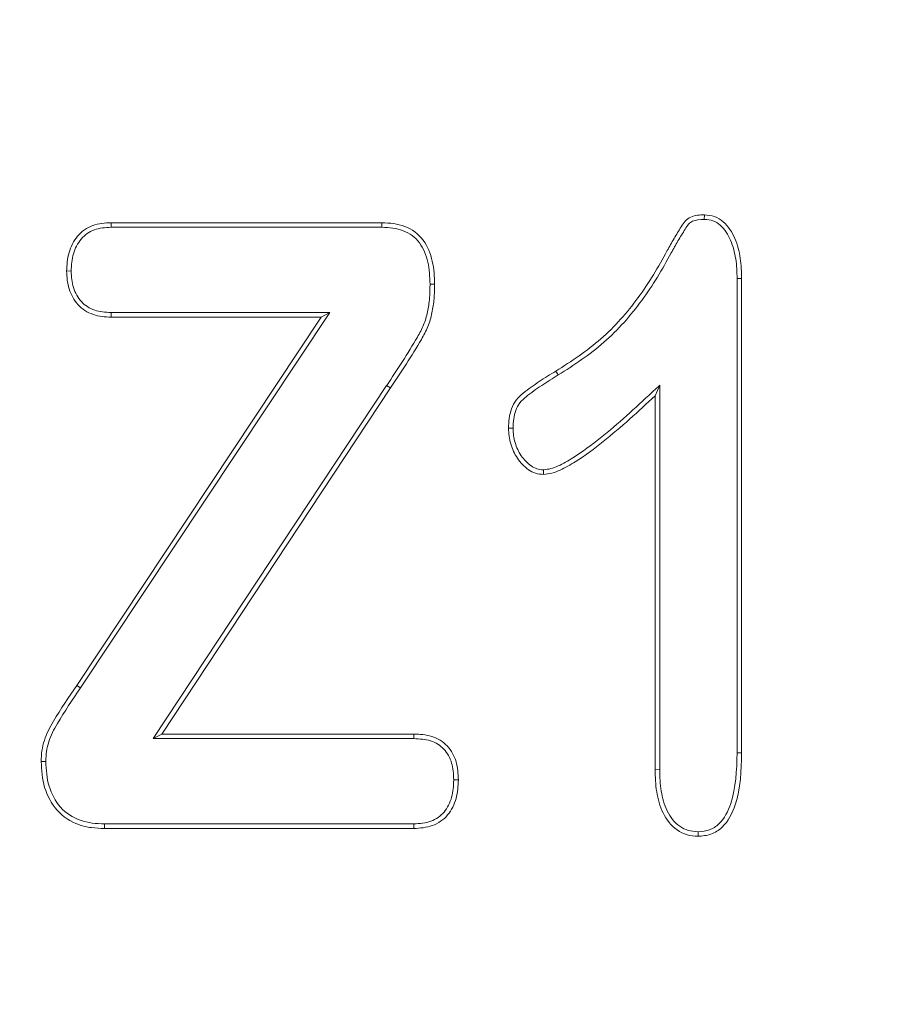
# Model space of a CAD drawing. Header units: millimetres. Extents: x 15 to 684, y 15 to 525.
# Tile 14 of 42: x 337.7 to 341.81, y 108.8 to 113.49. Entities that reach past the tile are written whole.
import ezdxf

# ---------------------------------------------------------------- set-up
doc = ezdxf.new("R2010")
doc.units = ezdxf.units.MM
doc.header["$LTSCALE"] = 2.5
for name, color, linetype, lineweight in [('Dimension (ANSI)', 7, 'Continuous', 9), ('Visible (ANSI)', 7, 'Continuous', 9), ('Visible Narrow (ANSI)', 7, 'Continuous', 9)]:
    doc.layers.add(name, color=color, linetype=linetype, lineweight=lineweight)
doc.styles.add('Note Text (ANSI)', font='arial.ttf')
doc.dimstyles.new('Default - mm (ANSI)', dxfattribs={"dimscale": 2.5, "dimtxt": 2, "dimasz": 2, "dimexe": 3.175, "dimexo": 1, "dimgap": 0.8, "dimtad": 0, "dimtih": 1, "dimtoh": 1, "dimrnd": 1e-08, "dimzin": 4, "dimdsep": 46, "dimtxsty": 'Note Text (ANSI)', "dimblk": 'Filled-1', "dimcen": 0.09, "dimdle": 10, "dimclrd": 256, "dimclre": 256, "dimclrt": 256, "dimadec": 1, "dimazin": 0, "dimtfac": 1.524, "dimtofl": 0, "dimtmove": 0, "dimatfit": 3, "dimfxl": 0, "dimtolj": 1, "dimtzin": 0, "dimlwd": -1, "dimlwe": -1, "dimarcsym": 0})

# ---------------------------------------------------------------- blocks, each defined once
blk = doc.blocks.new('Filled-1')
at = {"color": 0}
for p, q in [((0, 0), (-1, 0.15)), ((-1, 0.15), (-1, -0.15)), ((-1, 0), (0, 0)), ((-1, -0.15), (0, 0))]:
    blk.add_line(p, q, dxfattribs=at)
at = {"color": 0, "flags": 128}
blk.add_lwpolyline([(-1, -0.15), (0, 0), (-1, 0.15), (-1, -0.15)], dxfattribs=at)
at = {"color": 0}
blk.add_solid([(-1, -0.15), (0, 0), (-1, 0.15), (-1, -0.15)], dxfattribs=at)
blk = doc.blocks.new('*D32')
at = {"layer": 'Defpoints', "color": 0, "transparency": 16777216}
for p in [(389.2744, 139.1337), (276.2744, 87.1337), (359.0316, 87.1337)]:
    blk.add_point(p, dxfattribs=at)
at = {"layer": 'Dimension (ANSI)', "transparency": 16777216}
for p, q in [((386.7744, 139.1337), (351.0941, 139.1337)), ((359.0316, 134.1337), (359.0316, 120.8987)), ((359.0316, 92.1337), (359.0316, 102.1363)), ((278.7744, 87.1337), (366.9691, 87.1337))]:
    blk.add_line(p, q, dxfattribs=at)
at = {"layer": 'Dimension (ANSI)', "transparency": 16777216, "xscale": 5, "yscale": 5, "zscale": 5}
for p, rotation in [((359.0316, 139.1337), 90), ((359.0316, 87.1337), 270)]:
    blk.add_blockref('Filled-1', p, dxfattribs=dict(at, rotation=rotation))
at = {"layer": 'Dimension (ANSI)', "transparency": 16777216, "insert": (359.0316, 111.5175), "char_height": 5, "attachment_point": 5, "style": 'Note Text (ANSI)'}
blk.add_mtext('\\A1; 52.00\\P[2.05]', dxfattribs=at)
blk = doc.blocks.new('*D33')
at = {"layer": 'Defpoints', "color": 0, "transparency": 16777216}
for p in [(389.2744, 139.1337), (389.2744, 125.9857), (276.2744, 87.1337)]:
    blk.add_point(p, dxfattribs=at)
at = {"layer": 'Dimension (ANSI)', "transparency": 16777216}
for p, q in [((389.2744, 136.6337), (389.2744, 118.0482)), ((276.2744, 89.6337), (276.2744, 133.9232)), ((281.2744, 125.9857), (319.2891, 125.9857)), ((384.2744, 125.9857), (346.2598, 125.9857))]:
    blk.add_line(p, q, dxfattribs=at)
at = {"layer": 'Dimension (ANSI)', "transparency": 16777216, "xscale": 5, "yscale": 5, "zscale": 5, "rotation": 180}
blk.add_blockref('Filled-1', (276.2744, 125.9857), dxfattribs=at)
at = {"layer": 'Dimension (ANSI)', "transparency": 16777216, "xscale": 5, "yscale": 5, "zscale": 5}
blk.add_blockref('Filled-1', (389.2744, 125.9857), dxfattribs=at)
at = {"layer": 'Dimension (ANSI)', "transparency": 16777216, "insert": (332.7744, 125.9857), "char_height": 5, "attachment_point": 5, "style": 'Note Text (ANSI)'}
blk.add_mtext('\\A1; 113.00\\P[4.45]', dxfattribs=at)

msp = doc.modelspace()

# ---------------------------------------------------------------- linework, layer by layer
at = {"layer": 'Visible (ANSI)'}
for p, q in [((340.9589, 112.5368), (340.9594, 112.5587)), ((338.1322, 112.5212), (339.4231, 112.5212)), ((338.1327, 112.4993), (338.1322, 112.5212)), ((339.4226, 112.4993), (339.4231, 112.5212)), ((338.1327, 112.4993), (339.4226, 112.4993)), ((337.942, 112.291), (337.9201, 112.2909)), ((339.652, 112.2275), (339.6738, 112.2277)), ((341.1151, 112.2544), (341.1369, 112.2546)), ((341.1151, 112.2544), (341.1151, 109.9937)), ((341.1369, 112.2546), (341.1369, 109.9935)), ((337.9863, 110.3035), (339.1744, 112.0931)), ((338.1326, 112.0931), (338.1322, 112.0712)), ((339.1744, 112.0931), (338.1326, 112.0931)), ((339.1744, 112.0931), (339.1336, 112.0712)), ((337.9682, 110.3157), (339.1336, 112.0712)), ((339.1336, 112.0712), (338.1322, 112.0712)), ((339.4453, 111.7459), (338.333, 110.0618)), ((339.4635, 111.7337), (338.3736, 110.0837)), ((340.7463, 111.7465), (340.7244, 111.6962)), ((340.7463, 109.914), (340.7463, 111.7465)), ((340.7244, 109.9138), (340.7244, 111.6962)), ((340.0479, 111.5416), (340.026, 111.5415)), ((340.192, 111.3432), (340.1924, 111.3212)), ((338.333, 110.0618), (338.3736, 110.0837)), ((338.333, 110.0618), (339.5744, 110.0618)), ((338.3736, 110.0837), (339.5748, 110.0837)), ((339.5744, 110.0618), (339.5748, 110.0837)), ((341.1151, 109.9937), (341.1369, 109.9935)), ((337.8213, 109.9532), (337.7994, 109.9531)), ((340.7463, 109.914), (340.7244, 109.9138)), ((339.765, 109.8657), (339.7869, 109.8657)), ((338.1016, 109.6556), (338.1012, 109.6337)), ((339.5743, 109.6556), (338.1016, 109.6556)), ((339.5743, 109.6556), (339.5748, 109.6337)), ((339.5748, 109.6337), (338.1012, 109.6337)), ((340.9289, 109.6181), (340.9289, 109.5962))]:
    msp.add_line(p, q, dxfattribs=at)
for points, knots in [([(340.2516, 111.814), (340.326, 111.8608), (340.3999, 111.9096), (340.5324, 112.0258), (340.5911, 112.0922), (340.6688, 112.1991), (340.6937, 112.2354), (340.7394, 112.3107), (340.7606, 112.3494), (340.7927, 112.4071), (340.8035, 112.4264), (340.8257, 112.4643), (340.8374, 112.483), (340.8544, 112.5113), (340.8603, 112.5208), (340.8752, 112.5371), (340.8844, 112.5435), (340.9149, 112.5567), (340.9376, 112.5579), (340.9594, 112.5587)], [0, 0, 0, 0, 0.0002597, 0.0002597, 0.0005194, 0.0005194, 0.00064925, 0.00064925, 0.0007791, 0.0007791, 0.000844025, 0.000844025, 0.00090895, 0.00090895, 0.000941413, 0.000941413, 0.000973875, 0.000973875, 0.0010388, 0.0010388, 0.0010388, 0.0010388]), ([(340.9594, 112.5587), (340.9756, 112.5573), (340.992, 112.5558), (341.0229, 112.5452), (341.0371, 112.5366), (341.0614, 112.5148), (341.072, 112.5022), (341.0905, 112.4754), (341.0981, 112.4609), (341.1171, 112.4158), (341.1253, 112.3841), (341.1353, 112.3198), (341.1363, 112.2871), (341.1369, 112.2546)], [0, 0, 0, 0, 0.0000485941, 0.0000485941, 0.0000971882, 0.0000971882, 0.0001457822, 0.0001457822, 0.0001943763, 0.0001943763, 0.0002915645, 0.0002915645, 0.0003887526, 0.0003887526, 0.0003887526, 0.0003887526]), ([(337.9201, 112.2909), (337.9213, 112.3205), (337.9236, 112.3502), (337.9403, 112.4071), (337.9538, 112.4341), (337.9921, 112.4795), (338.017, 112.4972), (338.0727, 112.5175), (338.1028, 112.5198), (338.1322, 112.5212)], [0, 0, 0, 0, 0.0000881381, 0.0000881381, 0.0001762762, 0.0001762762, 0.0002644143, 0.0002644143, 0.0003525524, 0.0003525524, 0.0003525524, 0.0003525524]), ([(339.4231, 112.5212), (339.4597, 112.5196), (339.4971, 112.5166), (339.5661, 112.4903), (339.5969, 112.4676), (339.6411, 112.4085), (339.6546, 112.3733), (339.6709, 112.3014), (339.6727, 112.2644), (339.6738, 112.2277)], [0, 0, 0, 0, 0.0001101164, 0.0001101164, 0.0002202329, 0.0002202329, 0.0003303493, 0.0003303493, 0.0004404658, 0.0004404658, 0.0004404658, 0.0004404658]), ([(340.2632, 111.7954), (340.2632, 111.7955), (340.2632, 111.7955), (340.2632, 111.7955), (340.3377, 111.8423), (340.4131, 111.892), (340.5481, 112.0105), (340.6082, 112.0785), (340.6868, 112.1867), (340.7121, 112.2235), (340.7585, 112.3), (340.7797, 112.3388), (340.8118, 112.3964), (340.8225, 112.4156), (340.8444, 112.453), (340.8564, 112.472), (340.8731, 112.4999), (340.8782, 112.5079), (340.8896, 112.5204), (340.8954, 112.5245), (340.9184, 112.5344), (340.9376, 112.5359), (340.9589, 112.5368)], [0, 0, 0, 0, 0.000000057, 0.000000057, 0.000000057, 0.000257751, 0.000257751, 0.000515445, 0.000515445, 0.000644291, 0.000644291, 0.000773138, 0.000773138, 0.000837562, 0.000837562, 0.000901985, 0.000901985, 0.000934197, 0.000934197, 0.000966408, 0.000966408, 0.001029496, 0.001029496, 0.001029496, 0.001029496]), ([(340.9589, 112.5368), (340.9748, 112.5354), (340.988, 112.534), (341.013, 112.5255), (341.0242, 112.5188), (341.045, 112.5), (341.0549, 112.4884), (341.0715, 112.4643), (341.0784, 112.4513), (341.096, 112.4095), (341.1039, 112.3792), (341.1135, 112.318), (341.1144, 112.287), (341.1151, 112.2544)], [0, 0, 0, 0, 0.0000433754, 0.0000433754, 0.0000879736, 0.0000879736, 0.0001325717, 0.0001325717, 0.0001771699, 0.0001771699, 0.0002663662, 0.0002663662, 0.0003553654, 0.0003553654, 0.0003553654, 0.0003553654]), ([(337.942, 112.291), (337.9432, 112.3204), (337.9453, 112.3466), (337.9606, 112.3987), (337.9725, 112.4224), (338.0069, 112.463), (338.0278, 112.4779), (338.0768, 112.4957), (338.1034, 112.498), (338.1327, 112.4993)], [0, 0, 0, 0, 0.0000791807, 0.0000791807, 0.0001591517, 0.0001591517, 0.0002391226, 0.0002391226, 0.0003186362, 0.0003186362, 0.0003186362, 0.0003186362]), ([(339.4226, 112.4993), (339.4592, 112.4978), (339.4927, 112.4948), (339.5551, 112.4711), (339.5818, 112.4514), (339.6213, 112.3986), (339.6338, 112.3664), (339.649, 112.2989), (339.6508, 112.2642), (339.652, 112.2275)], [0, 0, 0, 0, 0.0001014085, 0.0001014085, 0.000203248, 0.000203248, 0.0003050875, 0.0003050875, 0.0004064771, 0.0004064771, 0.0004064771, 0.0004064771]), ([(338.1322, 112.0712), (338.1034, 112.0721), (338.0742, 112.0743), (338.0194, 112.0933), (337.9941, 112.1089), (337.9551, 112.1517), (337.9412, 112.1778), (337.9237, 112.233), (337.9213, 112.2621), (337.9201, 112.2909)], [0, 0, 0, 0, 0.0000860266, 0.0000860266, 0.0001720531, 0.0001720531, 0.0002580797, 0.0002580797, 0.0003441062, 0.0003441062, 0.0003441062, 0.0003441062]), ([(338.1326, 112.0931), (338.1036, 112.094), (338.0785, 112.0959), (338.0294, 112.113), (338.0079, 112.1263), (337.9736, 112.1638), (337.9613, 112.1869), (337.9455, 112.2369), (337.9432, 112.2623), (337.942, 112.291)], [0, 0, 0, 0, 0.0000769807, 0.0000769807, 0.0001542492, 0.0001542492, 0.0002315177, 0.0002315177, 0.0003080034, 0.0003080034, 0.0003080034, 0.0003080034]), ([(339.652, 112.2275), (339.6517, 112.2047), (339.6514, 112.1826), (339.6477, 112.1393), (339.6443, 112.1174), (339.6354, 112.0744), (339.6296, 112.0541), (339.6132, 112.0144), (339.6029, 111.9953), (339.5466, 111.8977), (339.4963, 111.8214), (339.4454, 111.7459), (339.4453, 111.7459), (339.4453, 111.7459), (339.4453, 111.7459)], [0, 0, 0, 0, 0.0000662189, 0.0000662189, 0.0001329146, 0.0001329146, 0.0001996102, 0.0001996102, 0.0002663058, 0.0002663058, 0.0005330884, 0.0005330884, 0.0005330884, 0.0005331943, 0.0005331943, 0.0005331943, 0.0005331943]), ([(339.6738, 112.2277), (339.6735, 112.2048), (339.6732, 112.1819), (339.6694, 112.1365), (339.6659, 112.1138), (339.6566, 112.069), (339.6504, 112.047), (339.6329, 112.0048), (339.622, 111.9846), (339.5649, 111.8857), (339.5146, 111.8094), (339.4635, 111.7337)], [0, 0, 0, 0, 0.0000682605, 0.0000682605, 0.0001365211, 0.0001365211, 0.0002047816, 0.0002047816, 0.0002730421, 0.0002730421, 0.0005460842, 0.0005460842, 0.0005460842, 0.0005460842]), ([(340.026, 111.5415), (340.0268, 111.5728), (340.0291, 111.6046), (340.0454, 111.649), (340.0528, 111.663), (340.0722, 111.6877), (340.0838, 111.6985), (340.1203, 111.7282), (340.1458, 111.7466), (340.1982, 111.781), (340.2249, 111.7974), (340.2516, 111.814)], [0, 0, 0, 0, 0.0000939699, 0.0000939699, 0.0001409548, 0.0001409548, 0.0001879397, 0.0001879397, 0.0002819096, 0.0002819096, 0.0003758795, 0.0003758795, 0.0003758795, 0.0003758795]), ([(340.0479, 111.5416), (340.0487, 111.5725), (340.0509, 111.6007), (340.0653, 111.6397), (340.0715, 111.6513), (340.088, 111.6725), (340.0982, 111.682), (340.1329, 111.7103), (340.1582, 111.7286), (340.2098, 111.7624), (340.2365, 111.7789), (340.2631, 111.7954), (340.2631, 111.7954), (340.2631, 111.7954), (340.2632, 111.7954)], [0, 0, 0, 0, 0.0000877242, 0.0000877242, 0.0001318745, 0.0001318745, 0.0001760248, 0.0001760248, 0.0002643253, 0.0002643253, 0.0003526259, 0.0003526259, 0.0003526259, 0.0003526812, 0.0003526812, 0.0003526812, 0.0003526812]), ([(340.7463, 111.7465), (340.734, 111.7351), (340.7218, 111.7237), (340.7095, 111.7122), (340.629, 111.6371), (340.5493, 111.563), (340.4212, 111.4613), (340.3779, 111.4286), (340.3096, 111.3861), (340.2863, 111.3728), (340.2507, 111.3564), (340.2391, 111.3518), (340.2167, 111.3461), (340.205, 111.3446), (340.192, 111.3432)], [0, 0, 0, 0, 0.0000492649, 0.0000492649, 0.0000492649, 0.000372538, 0.000372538, 0.0005341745, 0.0005341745, 0.0006149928, 0.0006149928, 0.0006554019, 0.0006554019, 0.0006938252, 0.0006938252, 0.0006938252, 0.0006938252]), ([(340.7244, 111.6962), (340.6441, 111.6213), (340.5635, 111.5464), (340.4344, 111.444), (340.3905, 111.4107), (340.3206, 111.3672), (340.2968, 111.3535), (340.2592, 111.3362), (340.2463, 111.3311), (340.2198, 111.3243), (340.2061, 111.3228), (340.1924, 111.3212)], [0, 0, 0, 0, 0.0003292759, 0.0003292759, 0.0004939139, 0.0004939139, 0.0005762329, 0.0005762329, 0.0006173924, 0.0006173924, 0.0006585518, 0.0006585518, 0.0006585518, 0.0006585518]), ([(340.1924, 111.3212), (340.1797, 111.3222), (340.167, 111.3232), (340.1429, 111.3307), (340.1314, 111.3366), (340.1003, 111.3584), (340.0829, 111.3773), (340.054, 111.419), (340.044, 111.4424), (340.0292, 111.491), (340.0267, 111.5161), (340.026, 111.5415)], [0, 0, 0, 0, 0.0000378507, 0.0000378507, 0.0000757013, 0.0000757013, 0.0001514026, 0.0001514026, 0.000227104, 0.000227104, 0.0003028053, 0.0003028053, 0.0003028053, 0.0003028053]), ([(340.192, 111.3432), (340.1799, 111.3441), (340.1704, 111.345), (340.1519, 111.3508), (340.1425, 111.3556), (340.1159, 111.3742), (340.0995, 111.3918), (340.0734, 111.4295), (340.0644, 111.4504), (340.0506, 111.4956), (340.0486, 111.5161), (340.0479, 111.5416)], [0, 0, 0, 0, 0.0000316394, 0.0000316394, 0.0000650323, 0.0000650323, 0.0001318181, 0.0001318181, 0.0001986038, 0.0001986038, 0.000264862, 0.000264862, 0.000264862, 0.000264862]), ([(337.7994, 109.9531), (337.7999, 109.97), (337.8003, 109.987), (337.8051, 110.0205), (337.8093, 110.0371), (337.8247, 110.0856), (337.8401, 110.116), (337.8926, 110.2032), (337.93, 110.2598), (337.9682, 110.3157)], [0, 0, 0, 0, 0.0000502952, 0.0000502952, 0.0001005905, 0.0001005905, 0.000201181, 0.000201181, 0.000402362, 0.000402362, 0.000402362, 0.000402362]), ([(337.8213, 109.9532), (337.8218, 109.97), (337.8222, 109.9857), (337.8265, 110.0159), (337.8304, 110.0314), (337.8449, 110.077), (337.8593, 110.1055), (337.9104, 110.1905), (337.9487, 110.2484), (337.9862, 110.3034), (337.9863, 110.3035), (337.9863, 110.3035), (337.9863, 110.3035)], [0, 0, 0, 0, 0.0000480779, 0.0000480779, 0.0000968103, 0.0000968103, 0.000194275, 0.000194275, 0.0003892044, 0.0003892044, 0.0003892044, 0.0003893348, 0.0003893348, 0.0003893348, 0.0003893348]), ([(339.5744, 110.0618), (339.6032, 110.0608), (339.6296, 110.0591), (339.6784, 110.0435), (339.701, 110.03), (339.7344, 109.9939), (339.7478, 109.9699), (339.7621, 109.9214), (339.7637, 109.8941), (339.765, 109.8657)], [0, 0, 0, 0, 0.0000779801, 0.0000779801, 0.0001563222, 0.0001563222, 0.0002346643, 0.0002346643, 0.0003121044, 0.0003121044, 0.0003121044, 0.0003121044]), ([(339.5748, 110.0837), (339.6036, 110.0827), (339.633, 110.081), (339.6882, 110.0634), (339.714, 110.0481), (339.7534, 110.0056), (339.7678, 109.9794), (339.7841, 109.9239), (339.7856, 109.8944), (339.7869, 109.8657)], [0, 0, 0, 0, 0.0000865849, 0.0000865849, 0.0001731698, 0.0001731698, 0.0002597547, 0.0002597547, 0.0003463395, 0.0003463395, 0.0003463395, 0.0003463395]), ([(341.1151, 109.9937), (341.1132, 109.9113), (341.1102, 109.8282), (341.0727, 109.7158), (341.0549, 109.6802), (341.0152, 109.6427), (340.9998, 109.6331), (340.9668, 109.6214), (340.9494, 109.6197), (340.9289, 109.6181)], [0, 0, 0, 0, 0.0002336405, 0.0002336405, 0.0003505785, 0.0003505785, 0.0004090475, 0.0004090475, 0.0004660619, 0.0004660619, 0.0004660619, 0.0004660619]), ([(341.1369, 109.9935), (341.135, 109.9108), (341.1324, 109.8255), (341.0928, 109.7068), (341.0738, 109.668), (341.0282, 109.625), (341.0101, 109.6136), (340.9707, 109.5996), (340.9498, 109.5978), (340.9289, 109.5962)], [0, 0, 0, 0, 0.0002502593, 0.0002502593, 0.000375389, 0.000375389, 0.0004379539, 0.0004379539, 0.0005005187, 0.0005005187, 0.0005005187, 0.0005005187]), ([(338.1012, 109.6337), (338.0803, 109.6344), (338.0595, 109.6351), (338.0183, 109.6405), (337.9979, 109.6454), (337.9388, 109.6662), (337.9025, 109.6891), (337.8475, 109.7518), (337.8278, 109.7897), (337.8036, 109.8695), (337.8009, 109.9116), (337.7994, 109.9531)], [0, 0, 0, 0, 0.00006142, 0.00006142, 0.0001228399, 0.0001228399, 0.0002456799, 0.0002456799, 0.0003685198, 0.0003685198, 0.0004913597, 0.0004913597, 0.0004913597, 0.0004913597]), ([(338.1016, 109.6556), (338.0808, 109.6563), (338.0608, 109.657), (338.0225, 109.662), (338.0037, 109.6665), (337.9489, 109.6859), (337.9164, 109.7064), (337.8664, 109.7634), (337.8479, 109.7988), (337.8255, 109.8729), (337.8228, 109.9118), (337.8213, 109.9532)], [0, 0, 0, 0, 0.0000571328, 0.0000571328, 0.0001146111, 0.0001146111, 0.0002295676, 0.0002295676, 0.0003445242, 0.0003445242, 0.0004588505, 0.0004588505, 0.0004588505, 0.0004588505]), ([(340.9289, 109.5962), (340.9113, 109.5975), (340.8936, 109.5988), (340.8596, 109.6084), (340.8435, 109.6163), (340.8005, 109.6471), (340.7781, 109.6758), (340.7469, 109.7392), (340.7377, 109.7736), (340.7263, 109.8432), (340.7252, 109.8786), (340.7244, 109.9138)], [0, 0, 0, 0, 0.0000527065, 0.0000527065, 0.000105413, 0.000105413, 0.000210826, 0.000210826, 0.000316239, 0.000316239, 0.000421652, 0.000421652, 0.000421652, 0.000421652]), ([(340.9289, 109.6181), (340.9117, 109.6194), (340.8967, 109.6207), (340.868, 109.6287), (340.8544, 109.6354), (340.8169, 109.6623), (340.7964, 109.6881), (340.7678, 109.7462), (340.759, 109.7788), (340.7482, 109.8451), (340.7471, 109.8788), (340.7463, 109.914)], [0, 0, 0, 0, 0.0000469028, 0.0000469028, 0.0000952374, 0.0000952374, 0.0001919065, 0.0001919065, 0.0002885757, 0.0002885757, 0.0003850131, 0.0003850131, 0.0003850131, 0.0003850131]), ([(339.765, 109.8657), (339.7637, 109.8364), (339.762, 109.8085), (339.7479, 109.7571), (339.7352, 109.732), (339.7021, 109.6918), (339.6804, 109.6772), (339.6305, 109.6592), (339.604, 109.6569), (339.5743, 109.6556)], [0, 0, 0, 0, 0.0000799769, 0.0000799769, 0.0001608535, 0.0001608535, 0.00024173, 0.00024173, 0.0003221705, 0.0003221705, 0.0003221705, 0.0003221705]), ([(339.7869, 109.8657), (339.7856, 109.8361), (339.784, 109.8059), (339.7681, 109.7484), (339.7545, 109.7211), (339.7166, 109.675), (339.6909, 109.6577), (339.6347, 109.6375), (339.6045, 109.635), (339.5748, 109.6337)], [0, 0, 0, 0, 0.0000888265, 0.0000888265, 0.0001776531, 0.0001776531, 0.0002664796, 0.0002664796, 0.0003553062, 0.0003553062, 0.0003553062, 0.0003553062])]:
    msp.add_open_spline(points, degree=3, knots=knots, dxfattribs=at)
at = {"layer": 'Visible Narrow (ANSI)'}
for p, q in [((340.2632, 111.7954), (340.2516, 111.814)), ((339.4453, 111.7459), (339.4635, 111.7337)), ((337.9863, 110.3035), (337.9682, 110.3157))]:
    msp.add_line(p, q, dxfattribs=at)

# ---------------------------------------------------------------- dimensions: what is measured, and where the dimension line sits
at = {"layer": 'Dimension (ANSI)'}
for base, p1, p2, angle, text, override, picture, middle in [((359.0316, 87.1337), (389.2744, 139.1337), (276.2744, 87.1337), 90, ' <>\\X[2.05]', {"dimgap": 0.8, "dimdec": 2, "dimpost": '\\X', "dimtol": 0, "dimlim": 0, "dimtp": 0, "dimtm": 0, "dimtdec": 2, "dimatfit": 1}, '*D32', (359.0316, 111.5175)), ((389.2744, 125.9857), (276.2744, 87.1337), (389.2744, 139.1337), 180, ' <>\\X[4.45]', {"dimgap": 0.8, "dimtih": 0, "dimtoh": 0, "dimdec": 2, "dimpost": '\\X', "dimtol": 0, "dimlim": 0, "dimtp": 0, "dimtm": 0, "dimtdec": 2, "dimatfit": 1}, '*D33', (332.7744, 125.9857))]:
    dim = msp.add_linear_dim(base=base, p1=p1, p2=p2, angle=angle, text=text, dimstyle='Default - mm (ANSI)', override=override, dxfattribs=at)
    dim.commit()
    dim.dimension.update_dxf_attribs({"geometry": picture, "text_midpoint": middle, "dimtype": 160})

doc.saveas('drawing.dxf')
